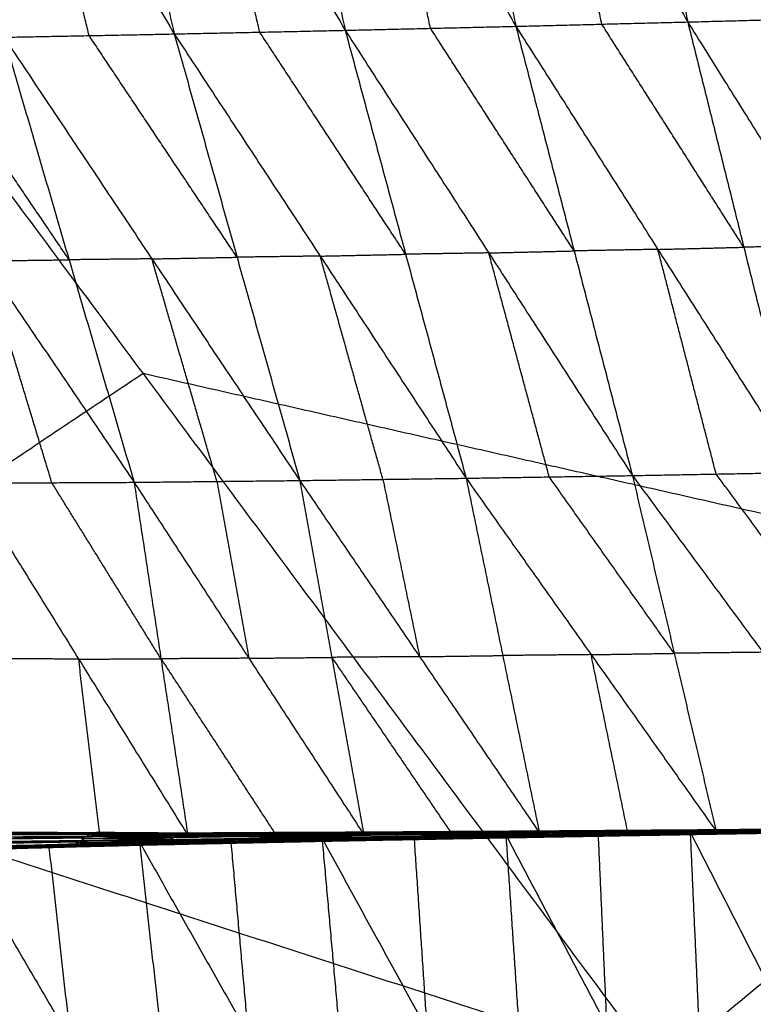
# Model space of a CAD drawing. Header units: millimetres. Extents: x -106 to 110, y -96 to 120.
# Tile 65 of 256: x -63.71 to -60.34, y -39.12 to -34.6. Entities that reach past the tile are written whole.
import ezdxf

# ---------------------------------------------------------------- set-up
doc = ezdxf.new("R2010")
doc.units = ezdxf.units.MM
doc.header["$MEASUREMENT"] = 0
doc.layers.add('Default', color=7, linetype='Continuous', true_color=0x000000)

msp = doc.modelspace()

# ---------------------------------------------------------------- linework, layer by layer
at = {"layer": 'Default'}
for points in [[(-61.0964, -32.2749, -1.4503), (-60.8665, -33.4406, -1.1251), (-60.6366, -34.6063, -0.7999)], [(-62.7227, -32.3226, -1.2347), (-62.4666, -33.4836, -0.9037), (-62.2105, -34.6446, -0.5727)], [(-62.7227, -32.3226, -1.2347), (-62.0746, -33.4744, -0.9621), (-61.4264, -34.6262, -0.6894)], [(-61.9125, -32.2992, -1.3458), (-61.6694, -33.4627, -1.0176), (-61.4264, -34.6262, -0.6894)], [(-61.9125, -32.2992, -1.3458), (-61.2746, -33.4527, -1.0728), (-60.6366, -34.6063, -0.7999)], [(-64.3448, -32.367, -0.9825), (-63.6704, -33.5141, -0.715), (-62.9959, -34.6613, -0.4474)], [(-63.535, -32.3451, -1.1141), (-63.2655, -33.5032, -0.7807), (-62.9959, -34.6613, -0.4474)], [(-63.535, -32.3451, -1.1141), (-62.8728, -33.4949, -0.8434), (-62.2105, -34.6446, -0.5727)], [(-65.5063, -33.0301, 5.5886), (-63.1396, -36.2213, 5.5886), (-60.7728, -39.4125, 5.5886)], [(-65.5063, -33.0301, 5.5886), (-60.6025, -34.1392, 5.1322), (-55.6987, -35.2484, 4.6759)], [(-61.0315, -34.6162, -0.7446), (-61.153, -34.0345, -0.9087), (-61.2746, -33.4527, -1.0728)], [(-62.6032, -34.653, -0.5101), (-62.738, -34.0739, -0.6767), (-62.8728, -33.4949, -0.8434)], [(-61.8185, -34.6354, -0.6311), (-61.9465, -34.0549, -0.7966), (-62.0746, -33.4744, -0.9621)], [(-63.3872, -34.6689, -0.3799), (-63.5288, -34.0915, -0.5474), (-63.6704, -33.5141, -0.715)], [(-60.6025, -34.1392, 5.1322), (-59.4191, -35.7348, 5.1322), (-58.2358, -37.3305, 5.1322)], [(-60.6366, -34.6063, -0.7999), (-60.2421, -34.5958, -0.8524), (-59.8475, -34.5854, -0.9048)], [(-62.2105, -34.6446, -0.5727), (-61.8185, -34.6354, -0.6311), (-61.4264, -34.6262, -0.6894)], [(-61.1586, -35.6579, -0.0808), (-61.4885, -35.1467, -0.3559), (-61.8185, -34.6354, -0.6311)], [(-61.4264, -34.6262, -0.6894), (-61.0315, -34.6162, -0.7446), (-60.6366, -34.6063, -0.7999)], [(-61.4264, -34.6262, -0.6894), (-61.1586, -35.6579, -0.0808), (-60.8907, -36.6897, 0.5277)], [(-61.4264, -34.6262, -0.6894), (-60.7738, -35.6509, -0.1397), (-60.1212, -36.6756, 0.41)], [(-60.3789, -35.6409, -0.1949), (-60.7052, -35.1286, -0.4698), (-61.0315, -34.6162, -0.7446)], [(-60.6366, -34.6063, -0.7999), (-60.3789, -35.6409, -0.1949), (-60.1212, -36.6756, 0.41)], [(-60.6366, -34.6063, -0.7999), (-59.9945, -35.6333, -0.2509), (-59.3524, -36.6603, 0.2981)], [(-64.5545, -34.6869, -0.1668), (-63.8675, -35.7038, 0.3766), (-63.1805, -36.7207, 0.9201)], [(-63.4795, -35.6986, 0.3039), (-63.823, -35.1901, 0.0321), (-64.1665, -34.6816, -0.2396)], [(-63.7786, -34.6764, -0.3123), (-63.3872, -34.6689, -0.3799), (-62.9959, -34.6613, -0.4474)], [(-63.7786, -34.6764, -0.3123), (-63.4795, -35.6986, 0.3039), (-63.1805, -36.7207, 0.9201)], [(-63.7786, -34.6764, -0.3123), (-63.0989, -35.6944, 0.2347), (-62.4192, -36.7124, 0.7817)], [(-62.7076, -35.6869, 0.1672), (-63.0474, -35.1779, -0.1063), (-63.3872, -34.6689, -0.3799)], [(-62.9959, -34.6613, -0.4474), (-62.6032, -34.653, -0.5101), (-62.2105, -34.6446, -0.5727)], [(-62.9959, -34.6613, -0.4474), (-62.7076, -35.6869, 0.1672), (-62.4192, -36.7124, 0.7817)], [(-62.9959, -34.6613, -0.4474), (-62.3254, -35.6817, 0.1018), (-61.6549, -36.702, 0.6511)], [(-61.9327, -35.6733, 0.0392), (-62.268, -35.1631, -0.2354), (-62.6032, -34.653, -0.5101)], [(-62.2105, -34.6446, -0.5727), (-61.9327, -35.6733, 0.0392), (-61.6549, -36.702, 0.6511)], [(-62.2105, -34.6446, -0.5727), (-61.5506, -35.6671, -0.0225), (-60.8907, -36.6897, 0.5277)], [(-60.7728, -39.4125, 5.5886), (-58.2358, -37.3305, 5.1322), (-55.6987, -35.2484, 4.6759)], [(-59.9945, -35.6333, -0.2509), (-60.1867, -35.6371, -0.2229), (-60.3789, -35.6409, -0.1949)], [(-62.3254, -35.6817, 0.1018), (-62.5165, -35.6843, 0.1345), (-62.7076, -35.6869, 0.1672)], [(-62.3254, -35.6817, 0.1018), (-62.1291, -35.6775, 0.0705), (-61.9327, -35.6733, 0.0392)], [(-62.0371, -36.7072, 0.7164), (-62.1813, -36.1945, 0.4091), (-62.3254, -35.6817, 0.1018)], [(-61.5506, -35.6671, -0.0225), (-61.7417, -35.6702, 0.0083), (-61.9327, -35.6733, 0.0392)], [(-61.5506, -35.6671, -0.0225), (-61.3546, -35.6625, -0.0517), (-61.1586, -35.6579, -0.0808)], [(-61.2728, -36.6959, 0.5894), (-61.4117, -36.1815, 0.2835), (-61.5506, -35.6671, -0.0225)], [(-60.7738, -35.6509, -0.1397), (-60.9662, -35.6544, -0.1103), (-61.1586, -35.6579, -0.0808)], [(-60.7738, -35.6509, -0.1397), (-60.5764, -35.6459, -0.1673), (-60.3789, -35.6409, -0.1949)], [(-60.506, -36.6827, 0.4689), (-60.6399, -36.1668, 0.1646), (-60.7738, -35.6509, -0.1397)], [(-63.8675, -35.7038, 0.3766), (-63.6735, -35.7012, 0.3402), (-63.4795, -35.6986, 0.3039)], [(-63.5586, -36.7225, 0.9932), (-63.7131, -36.2131, 0.6849), (-63.8675, -35.7038, 0.3766)], [(-63.0989, -35.6944, 0.2347), (-63.2892, -35.6965, 0.2693), (-63.4795, -35.6986, 0.3039)], [(-63.0989, -35.6944, 0.2347), (-62.9032, -35.6907, 0.2009), (-62.7076, -35.6869, 0.1672)], [(-62.7998, -36.7166, 0.8509), (-62.9494, -36.2055, 0.5428), (-63.0989, -35.6944, 0.2347)], [(-63.1396, -36.2213, 5.5886), (-64.3632, -37.0389, 5.9297), (-65.5868, -37.8565, 6.2709)], [(-58.2358, -37.3305, 5.1322), (-60.6877, -36.7759, 5.3604), (-63.1396, -36.2213, 5.5886)], [(-70.4009, -36.3005, 6.9532), (-65.5868, -37.8565, 6.2709), (-60.7728, -39.4125, 5.5886)], [(-60.8907, -36.6897, 0.5277), (-60.506, -36.6827, 0.4689), (-60.1212, -36.6756, 0.41)], [(-63.9368, -36.7242, 1.0664), (-63.5586, -36.7225, 0.9932), (-63.1805, -36.7207, 0.9201)], [(-63.0571, -37.5312, 1.8339), (-63.3078, -37.1268, 1.4136), (-63.5586, -36.7225, 0.9932)], [(-63.1805, -36.7207, 0.9201), (-62.7998, -36.7166, 0.8509), (-62.4192, -36.7124, 0.7817)], [(-63.1805, -36.7207, 0.9201), (-63.0571, -37.5312, 1.8339), (-62.9337, -38.3417, 2.7477)], [(-63.1805, -36.7207, 0.9201), (-62.653, -37.529, 1.7577), (-62.1256, -38.3373, 2.5953)], [(-62.7998, -36.7166, 0.8509), (-62.7264, -37.1228, 1.3043), (-62.653, -37.529, 1.7577)], [(-62.4192, -36.7124, 0.7817), (-62.0371, -36.7072, 0.7164), (-61.6549, -36.702, 0.6511)], [(-62.4192, -36.7124, 0.7817), (-62.2724, -37.5248, 1.6885), (-62.1256, -38.3373, 2.5953)], [(-62.4192, -36.7124, 0.7817), (-61.8687, -37.5216, 1.6155), (-61.3182, -38.3307, 2.4492)], [(-62.0371, -36.7072, 0.7164), (-61.9529, -37.1144, 1.1659), (-61.8687, -37.5216, 1.6155)], [(-61.6549, -36.702, 0.6511), (-61.2728, -36.6959, 0.5894), (-60.8907, -36.6897, 0.5277)], [(-61.6549, -36.702, 0.6511), (-61.4866, -37.5164, 1.5501), (-61.3182, -38.3307, 2.4492)], [(-61.6549, -36.702, 0.6511), (-61.0806, -37.5123, 1.4798), (-60.5063, -38.3226, 2.3085)], [(-60.6985, -37.5062, 1.4181), (-60.9857, -37.101, 1.0038), (-61.2728, -36.6959, 0.5894)], [(-60.8907, -36.6897, 0.5277), (-60.6985, -37.5062, 1.4181), (-60.5063, -38.3226, 2.3085)], [(-60.8907, -36.6897, 0.5277), (-60.2915, -37.5015, 1.3508), (-59.6924, -38.3134, 2.1738)], [(-59.9068, -37.4945, 1.2919), (-60.2064, -37.0886, 0.8804), (-60.506, -36.6827, 0.4689)], [(-63.9368, -36.7242, 1.0664), (-63.4352, -37.5329, 1.9071), (-62.9337, -38.3417, 2.7477)], [(-63.4352, -37.5329, 1.9071), (-63.6374, -37.5318, 1.9465), (-63.8395, -37.5307, 1.9859)], [(-63.4352, -37.5329, 1.9071), (-63.2461, -37.5321, 1.8705), (-63.0571, -37.5312, 1.8339)], [(-63.3379, -38.3394, 2.8266), (-63.3866, -37.9362, 2.3668), (-63.4352, -37.5329, 1.9071)], [(-62.653, -37.529, 1.7577), (-62.855, -37.5301, 1.7958), (-63.0571, -37.5312, 1.8339)], [(-63.0571, -37.5312, 1.8339), (-62.7933, -37.9353, 2.2527), (-62.5296, -38.3395, 2.6715)], [(-62.653, -37.529, 1.7577), (-62.4627, -37.5269, 1.7231), (-62.2724, -37.5248, 1.6885)], [(-61.8687, -37.5216, 1.6155), (-62.0706, -37.5232, 1.652), (-62.2724, -37.5248, 1.6885)], [(-62.2724, -37.5248, 1.6885), (-61.9971, -37.9294, 2.1054), (-61.7219, -38.334, 2.5222)], [(-61.8687, -37.5216, 1.6155), (-61.6777, -37.519, 1.5828), (-61.4866, -37.5164, 1.5501)], [(-61.0806, -37.5123, 1.4798), (-61.2836, -37.5144, 1.515), (-61.4866, -37.5164, 1.5501)], [(-61.0806, -37.5123, 1.4798), (-60.8895, -37.5092, 1.449), (-60.6985, -37.5062, 1.4181)], [(-60.9122, -38.3267, 2.3788), (-60.9964, -37.9195, 1.9293), (-61.0806, -37.5123, 1.4798)], [(-60.2915, -37.5015, 1.3508), (-60.495, -37.5038, 1.3844), (-60.6985, -37.5062, 1.4181)], [(-65.5868, -37.8565, 6.2709), (-64.3174, -39.5681, 6.2709), (-63.048, -41.2798, 6.2709)], [(-63.8068, -38.3488, 2.8816), (-63.3977, -38.347, 2.8073), (-62.9885, -38.3451, 2.733)], [(-63.8068, -38.3488, 2.8816), (-63.4091, -38.3548, 2.8116), (-63.0113, -38.3609, 2.7417)], [(-63.386, -38.3387, 2.8079), (-63.5905, -38.3396, 2.8451), (-63.7951, -38.3405, 2.8822)], [(-63.7834, -38.3322, 2.8829), (-63.386, -38.3387, 2.8079), (-62.9885, -38.3451, 2.733)], [(-63.7834, -38.3322, 2.8829), (-63.3757, -38.3328, 2.8081), (-62.968, -38.3334, 2.7334)], [(-63.3646, -38.3303, 2.8138), (-63.5685, -38.33, 2.8511), (-63.7723, -38.3297, 2.8885)], [(-63.7613, -38.3272, 2.8941), (-63.3646, -38.3303, 2.8138), (-62.968, -38.3334, 2.7334)], [(-63.7613, -38.3272, 2.8941), (-63.3552, -38.3293, 2.8177), (-62.9492, -38.3313, 2.7412)], [(-63.7517, -38.3322, 2.8997), (-63.5535, -38.3307, 2.8587), (-63.3552, -38.3293, 2.8177)], [(-63.3457, -38.3342, 2.8233), (-63.5487, -38.3332, 2.8615), (-63.7517, -38.3322, 2.8997)], [(-63.7422, -38.3371, 2.9054), (-63.3457, -38.3342, 2.8233), (-62.9492, -38.3313, 2.7412)], [(-63.7422, -38.3371, 2.9054), (-63.3379, -38.3394, 2.8266), (-62.9337, -38.3417, 2.7477)], [(-63.3977, -38.347, 2.8073), (-63.3918, -38.3428, 2.8076), (-63.386, -38.3387, 2.8079)], [(-62.9999, -38.353, 2.7374), (-63.1988, -38.35, 2.7723), (-63.3977, -38.347, 2.8073)], [(-63.386, -38.3387, 2.8079), (-63.1821, -38.339, 2.7706), (-62.9782, -38.3392, 2.7332)], [(-63.3757, -38.3328, 2.8081), (-63.3702, -38.3315, 2.8109), (-63.3646, -38.3303, 2.8138)], [(-62.9782, -38.3392, 2.7332), (-63.177, -38.336, 2.7707), (-63.3757, -38.3328, 2.8081)], [(-63.3646, -38.3303, 2.8138), (-63.1616, -38.3313, 2.7755), (-62.9586, -38.3323, 2.7373)], [(-62.9586, -38.3323, 2.7373), (-63.1569, -38.3308, 2.7775), (-63.3552, -38.3293, 2.8177)], [(-63.3457, -38.3342, 2.8233), (-63.1435, -38.3354, 2.7839), (-62.9414, -38.3365, 2.7445)], [(-63.3379, -38.3394, 2.8266), (-63.3418, -38.3368, 2.8249), (-63.3457, -38.3342, 2.8233)], [(-63.0113, -38.3609, 2.7417), (-62.9999, -38.353, 2.7374), (-62.9885, -38.3451, 2.733)], [(-63.0113, -38.3609, 2.7417), (-62.6025, -38.3552, 2.6659), (-62.1936, -38.3495, 2.59)], [(-62.5911, -38.3473, 2.6615), (-62.7955, -38.3502, 2.6994), (-62.9999, -38.353, 2.7374)], [(-62.9885, -38.3451, 2.733), (-62.9782, -38.3392, 2.7332), (-62.968, -38.3334, 2.7334)], [(-62.9885, -38.3451, 2.733), (-62.5811, -38.3412, 2.658), (-62.1737, -38.3373, 2.5831)], [(-62.9885, -38.3451, 2.733), (-62.5911, -38.3473, 2.6615), (-62.1936, -38.3495, 2.59)], [(-62.5708, -38.3354, 2.6582), (-62.7745, -38.3373, 2.6957), (-62.9782, -38.3392, 2.7332)], [(-62.968, -38.3334, 2.7334), (-62.5618, -38.331, 2.6586), (-62.1557, -38.3286, 2.5838)], [(-62.968, -38.3334, 2.7334), (-62.9586, -38.3323, 2.7373), (-62.9492, -38.3313, 2.7412)], [(-62.968, -38.3334, 2.7334), (-62.5708, -38.3354, 2.6582), (-62.1737, -38.3373, 2.5831)], [(-62.5524, -38.3299, 2.6625), (-62.7555, -38.3311, 2.6999), (-62.9586, -38.3323, 2.7373)], [(-62.9492, -38.3313, 2.7412), (-62.5442, -38.3296, 2.6658), (-62.1392, -38.3279, 2.5903)], [(-62.9492, -38.3313, 2.7412), (-62.5524, -38.3299, 2.6625), (-62.1557, -38.3286, 2.5838)], [(-62.9492, -38.3313, 2.7412), (-62.9414, -38.3365, 2.7445), (-62.9337, -38.3417, 2.7477)], [(-62.9492, -38.3313, 2.7412), (-62.5374, -38.3343, 2.6683), (-62.1256, -38.3373, 2.5953)], [(-62.5296, -38.3395, 2.6715), (-62.7355, -38.338, 2.708), (-62.9414, -38.3365, 2.7445)], [(-62.9337, -38.3417, 2.7477), (-62.5296, -38.3395, 2.6715), (-62.1256, -38.3373, 2.5953)], [(-62.6025, -38.3552, 2.6659), (-62.5968, -38.3513, 2.6637), (-62.5911, -38.3473, 2.6615)], [(-62.5911, -38.3473, 2.6615), (-62.3873, -38.3454, 2.624), (-62.1836, -38.3434, 2.5865)], [(-62.5811, -38.3412, 2.658), (-62.576, -38.3383, 2.6581), (-62.5708, -38.3354, 2.6582)], [(-62.1836, -38.3434, 2.5865), (-62.3824, -38.3423, 2.6223), (-62.5811, -38.3412, 2.658)], [(-62.5708, -38.3354, 2.6582), (-62.3677, -38.3342, 2.6208), (-62.1647, -38.333, 2.5834)], [(-62.5618, -38.331, 2.6586), (-62.5571, -38.3305, 2.6605), (-62.5524, -38.3299, 2.6625)], [(-62.1647, -38.333, 2.5834), (-62.3632, -38.332, 2.621), (-62.5618, -38.331, 2.6586)], [(-62.5524, -38.3299, 2.6625), (-62.3499, -38.3291, 2.6248), (-62.1474, -38.3282, 2.587)], [(-62.1474, -38.3282, 2.587), (-62.3458, -38.3289, 2.6264), (-62.5442, -38.3296, 2.6658)], [(-62.5374, -38.3343, 2.6683), (-62.5408, -38.3319, 2.667), (-62.5442, -38.3296, 2.6658)], [(-62.1324, -38.3326, 2.5928), (-62.3349, -38.3334, 2.6305), (-62.5374, -38.3343, 2.6683)], [(-62.5374, -38.3343, 2.6683), (-62.5335, -38.3369, 2.6699), (-62.5296, -38.3395, 2.6715)], [(-62.317, -38.3556, 2.6333), (-61.8946, -38.3482, 2.5555), (-61.4722, -38.3408, 2.4778)], [(-62.2981, -38.3611, 2.6284), (-62.0964, -38.3546, 2.592), (-61.8946, -38.3482, 2.5555)], [(-62.2792, -38.3667, 2.6235), (-61.8757, -38.3537, 2.5506), (-61.4722, -38.3408, 2.4778)], [(-62.2792, -38.3667, 2.6235), (-61.8607, -38.3585, 2.546), (-61.4422, -38.3504, 2.4686)], [(-62.2462, -38.3678, 2.6094), (-61.8442, -38.3591, 2.539), (-61.4422, -38.3504, 2.4686)], [(-62.2178, -38.3608, 2.598), (-61.8055, -38.354, 2.5222), (-61.3933, -38.3473, 2.4464)], [(-62.2178, -38.3608, 2.598), (-62.2057, -38.3552, 2.594), (-62.1936, -38.3495, 2.59)], [(-61.7934, -38.3484, 2.5182), (-61.9996, -38.3518, 2.5561), (-62.2057, -38.3552, 2.594)], [(-62.1936, -38.3495, 2.59), (-62.1836, -38.3434, 2.5865), (-62.1737, -38.3373, 2.5831)], [(-62.1936, -38.3495, 2.59), (-61.7837, -38.3442, 2.515), (-61.3738, -38.3389, 2.44)], [(-62.1936, -38.3495, 2.59), (-61.7934, -38.3484, 2.5182), (-61.3933, -38.3473, 2.4464)], [(-61.7737, -38.3381, 2.5115), (-61.9787, -38.3408, 2.549), (-62.1836, -38.3434, 2.5865)], [(-62.1737, -38.3373, 2.5831), (-62.1647, -38.333, 2.5834), (-62.1557, -38.3286, 2.5838)], [(-62.1737, -38.3373, 2.5831), (-61.7657, -38.3335, 2.5091), (-61.3576, -38.3297, 2.4351)], [(-62.1737, -38.3373, 2.5831), (-61.7737, -38.3381, 2.5115), (-61.3738, -38.3389, 2.44)], [(-61.7566, -38.3291, 2.5094), (-61.9607, -38.331, 2.5464), (-62.1647, -38.333, 2.5834)], [(-62.1557, -38.3286, 2.5838), (-61.7493, -38.3259, 2.5103), (-61.3429, -38.3232, 2.4368)], [(-62.1557, -38.3286, 2.5838), (-62.1474, -38.3282, 2.587), (-62.1392, -38.3279, 2.5903)], [(-62.1557, -38.3286, 2.5838), (-61.7566, -38.3291, 2.5094), (-61.3576, -38.3297, 2.4351)], [(-61.741, -38.3255, 2.5136), (-61.9442, -38.3269, 2.5503), (-62.1474, -38.3282, 2.587)], [(-62.1392, -38.3279, 2.5903), (-61.7343, -38.3254, 2.5169), (-61.3294, -38.323, 2.4436)], [(-62.1392, -38.3279, 2.5903), (-61.741, -38.3255, 2.5136), (-61.3429, -38.3232, 2.4368)], [(-62.1392, -38.3279, 2.5903), (-62.1324, -38.3326, 2.5928), (-62.1256, -38.3373, 2.5953)], [(-62.1392, -38.3279, 2.5903), (-61.7287, -38.3293, 2.5198), (-61.3182, -38.3307, 2.4492)], [(-61.7219, -38.334, 2.5222), (-61.9271, -38.3333, 2.5575), (-62.1324, -38.3326, 2.5928)], [(-62.1256, -38.3373, 2.5953), (-61.7219, -38.334, 2.5222), (-61.3182, -38.3307, 2.4492)], [(-61.8946, -38.3482, 2.5555), (-61.8647, -38.7918, 2.2462), (-61.8349, -39.2354, 1.9369)], [(-61.8757, -38.3537, 2.5506), (-61.6664, -38.3497, 2.5119), (-61.4572, -38.3456, 2.4732)], [(-61.8169, -38.3564, 2.5271), (-61.6108, -38.353, 2.4892), (-61.4046, -38.3497, 2.4513)], [(-61.8055, -38.354, 2.5222), (-61.7995, -38.3512, 2.5202), (-61.7934, -38.3484, 2.5182)], [(-61.4046, -38.3497, 2.4513), (-61.6051, -38.3518, 2.4868), (-61.8055, -38.354, 2.5222)], [(-61.7934, -38.3484, 2.5182), (-61.5885, -38.3457, 2.4807), (-61.3835, -38.3431, 2.4432)], [(-61.7837, -38.3442, 2.515), (-61.7787, -38.3412, 2.5133), (-61.7737, -38.3381, 2.5115)], [(-61.3835, -38.3431, 2.4432), (-61.5836, -38.3436, 2.4791), (-61.7837, -38.3442, 2.515)], [(-61.7737, -38.3381, 2.5115), (-61.5697, -38.3362, 2.4746), (-61.3657, -38.3343, 2.4376)], [(-61.7657, -38.3335, 2.5091), (-61.7611, -38.3313, 2.5093), (-61.7566, -38.3291, 2.5094)], [(-61.3657, -38.3343, 2.4376), (-61.5657, -38.3339, 2.4733), (-61.7657, -38.3335, 2.5091)], [(-61.7566, -38.3291, 2.5094), (-61.5534, -38.3278, 2.4727), (-61.3503, -38.3264, 2.436)], [(-61.7493, -38.3259, 2.5103), (-61.7452, -38.3257, 2.5119), (-61.741, -38.3255, 2.5136)], [(-61.3503, -38.3264, 2.436), (-61.5498, -38.3261, 2.4731), (-61.7493, -38.3259, 2.5103)], [(-61.741, -38.3255, 2.5136), (-61.5386, -38.3243, 2.4769), (-61.3362, -38.3231, 2.4402)], [(-61.3362, -38.3231, 2.4402), (-61.5352, -38.3243, 2.4786), (-61.7343, -38.3254, 2.5169)], [(-61.7287, -38.3293, 2.5198), (-61.7315, -38.3274, 2.5184), (-61.7343, -38.3254, 2.5169)], [(-61.3238, -38.3269, 2.4464), (-61.5263, -38.3281, 2.4831), (-61.7287, -38.3293, 2.5198)], [(-61.7287, -38.3293, 2.5198), (-61.7253, -38.3316, 2.521), (-61.7219, -38.334, 2.5222)], [(-61.4722, -38.3408, 2.4778), (-61.0488, -38.3341, 2.4035), (-60.6254, -38.3275, 2.3292)], [(-61.4722, -38.3408, 2.4778), (-61.4572, -38.3456, 2.4732), (-61.4422, -38.3504, 2.4686)], [(-61.4722, -38.3408, 2.4778), (-61.4124, -39.228, 1.8591), (-61.3527, -40.1152, 1.2405)], [(-61.4722, -38.3408, 2.4778), (-61.0093, -39.2167, 1.786), (-60.5465, -40.0926, 1.0942)], [(-61.4572, -38.3456, 2.4732), (-61.253, -38.3399, 2.4383), (-61.0488, -38.3341, 2.4035)], [(-61.0338, -38.339, 2.3989), (-61.2455, -38.3423, 2.436), (-61.4572, -38.3456, 2.4732)], [(-61.4422, -38.3504, 2.4686), (-61.0338, -38.339, 2.3989), (-60.6254, -38.3275, 2.3292)], [(-61.4422, -38.3504, 2.4686), (-61.0225, -38.343, 2.3941), (-60.6029, -38.3356, 2.3196)], [(-61.4422, -38.3504, 2.4686), (-61.4291, -38.3512, 2.4624), (-61.416, -38.3521, 2.4562)], [(-61.0094, -38.3438, 2.3879), (-61.2192, -38.3475, 2.4251), (-61.4291, -38.3512, 2.4624)], [(-61.416, -38.3521, 2.4562), (-61.0094, -38.3438, 2.3879), (-60.6029, -38.3356, 2.3196)], [(-61.416, -38.3521, 2.4562), (-60.9995, -38.3448, 2.3822), (-60.5831, -38.3376, 2.3082)], [(-61.416, -38.3521, 2.4562), (-61.4046, -38.3497, 2.4513), (-61.3933, -38.3473, 2.4464)], [(-60.9882, -38.3424, 2.3773), (-61.1964, -38.346, 2.4143), (-61.4046, -38.3497, 2.4513)], [(-61.3933, -38.3473, 2.4464), (-60.9795, -38.3409, 2.3731), (-60.5657, -38.3345, 2.2997)], [(-61.3933, -38.3473, 2.4464), (-60.9882, -38.3424, 2.3773), (-60.5831, -38.3376, 2.3082)], [(-61.3933, -38.3473, 2.4464), (-61.3835, -38.3431, 2.4432), (-61.3738, -38.3389, 2.44)], [(-60.9698, -38.3367, 2.3699), (-61.1766, -38.3399, 2.4065), (-61.3835, -38.3431, 2.4432)], [(-61.3738, -38.3389, 2.44), (-60.9622, -38.3338, 2.3673), (-60.5507, -38.3287, 2.2946)], [(-61.3738, -38.3389, 2.44), (-61.3657, -38.3343, 2.4376), (-61.3576, -38.3297, 2.4351)], [(-61.3738, -38.3389, 2.44), (-60.9698, -38.3367, 2.3699), (-60.5657, -38.3345, 2.2997)], [(-60.9541, -38.3292, 2.3649), (-61.1599, -38.3317, 2.4012), (-61.3657, -38.3343, 2.4376)], [(-61.3576, -38.3297, 2.4351), (-60.9478, -38.3258, 2.3634), (-60.5379, -38.322, 2.2916)], [(-61.3576, -38.3297, 2.4351), (-61.3503, -38.3264, 2.436), (-61.3429, -38.3232, 2.4368)], [(-61.3576, -38.3297, 2.4351), (-60.9541, -38.3292, 2.3649), (-60.5507, -38.3287, 2.2946)], [(-60.9404, -38.3226, 2.3642), (-61.1453, -38.3245, 2.4001), (-61.3503, -38.3264, 2.436)], [(-61.3429, -38.3232, 2.4368), (-60.9346, -38.3202, 2.3656), (-60.5262, -38.3172, 2.2944)], [(-61.3429, -38.3232, 2.4368), (-60.9404, -38.3226, 2.3642), (-60.5379, -38.322, 2.2916)], [(-61.3429, -38.3232, 2.4368), (-61.3362, -38.3231, 2.4402), (-61.3294, -38.323, 2.4436)], [(-60.9278, -38.3201, 2.369), (-61.132, -38.3216, 2.4046), (-61.3362, -38.3231, 2.4402)], [(-61.3294, -38.323, 2.4436), (-60.9224, -38.3201, 2.3726), (-60.5154, -38.3171, 2.3016)], [(-61.3294, -38.323, 2.4436), (-60.9278, -38.3201, 2.369), (-60.5262, -38.3172, 2.2944)], [(-61.3294, -38.323, 2.4436), (-60.9178, -38.3228, 2.376), (-60.5063, -38.3226, 2.3085)], [(-61.3294, -38.323, 2.4436), (-61.3238, -38.3269, 2.4464), (-61.3182, -38.3307, 2.4492)], [(-60.9122, -38.3267, 2.3788), (-61.118, -38.3268, 2.4126), (-61.3238, -38.3269, 2.4464)], [(-61.3182, -38.3307, 2.4492), (-60.9122, -38.3267, 2.3788), (-60.5063, -38.3226, 2.3085)], [(-61.0488, -38.3341, 2.4035), (-61.0291, -38.7754, 2.0947), (-61.0093, -39.2167, 1.786)], [(-61.0338, -38.339, 2.3989), (-60.8239, -38.3353, 2.3616), (-60.6141, -38.3316, 2.3244)], [(-61.0225, -38.343, 2.3941), (-61.0281, -38.341, 2.3965), (-61.0338, -38.339, 2.3989)], [(-61.0225, -38.343, 2.3941), (-61.016, -38.3434, 2.391), (-61.0094, -38.3438, 2.3879)], [(-61.0094, -38.3438, 2.3879), (-60.8012, -38.3402, 2.3509), (-60.593, -38.3366, 2.3139)], [(-60.593, -38.3366, 2.3139), (-60.7962, -38.3407, 2.3481), (-60.9995, -38.3448, 2.3822)], [(-60.9995, -38.3448, 2.3822), (-60.9938, -38.3436, 2.3798), (-60.9882, -38.3424, 2.3773)], [(-60.9882, -38.3424, 2.3773), (-60.7813, -38.3392, 2.3407), (-60.5744, -38.336, 2.304)], [(-60.5744, -38.336, 2.304), (-60.7769, -38.3385, 2.3385), (-60.9795, -38.3409, 2.3731)], [(-60.9795, -38.3409, 2.3731), (-60.9746, -38.3388, 2.3715), (-60.9698, -38.3367, 2.3699)], [(-60.9698, -38.3367, 2.3699), (-60.764, -38.3342, 2.3335), (-60.5582, -38.3316, 2.2972)], [(-60.9622, -38.3338, 2.3673), (-60.9582, -38.3315, 2.3661), (-60.9541, -38.3292, 2.3649)], [(-60.5582, -38.3316, 2.2972), (-60.7602, -38.3327, 2.3322), (-60.9622, -38.3338, 2.3673)], [(-60.9541, -38.3292, 2.3649), (-60.7492, -38.3273, 2.329), (-60.5443, -38.3253, 2.2931)], [(-60.9478, -38.3258, 2.3634), (-60.9441, -38.3242, 2.3638), (-60.9404, -38.3226, 2.3642)], [(-60.5443, -38.3253, 2.2931), (-60.746, -38.3256, 2.3282), (-60.9478, -38.3258, 2.3634)], [(-60.9404, -38.3226, 2.3642), (-60.7363, -38.3211, 2.3286), (-60.5321, -38.3196, 2.293)], [(-60.5321, -38.3196, 2.293), (-60.7333, -38.3199, 2.3293), (-60.9346, -38.3202, 2.3656)], [(-60.9346, -38.3202, 2.3656), (-60.9312, -38.3201, 2.3673), (-60.9278, -38.3201, 2.369)], [(-60.9278, -38.3201, 2.369), (-60.7243, -38.3186, 2.3335), (-60.5208, -38.3172, 2.298)], [(-60.5208, -38.3172, 2.298), (-60.7216, -38.3186, 2.3353), (-60.9224, -38.3201, 2.3726)], [(-60.9178, -38.3228, 2.376), (-60.9201, -38.3214, 2.3743), (-60.9224, -38.3201, 2.3726)], [(-60.5108, -38.3199, 2.305), (-60.7143, -38.3213, 2.3405), (-60.9178, -38.3228, 2.376)], [(-60.9178, -38.3228, 2.376), (-60.915, -38.3247, 2.3774), (-60.9122, -38.3267, 2.3788)], [(-60.6254, -38.3275, 2.3292), (-60.199, -38.3214, 2.2581), (-59.7726, -38.3154, 2.1869)], [(-60.6254, -38.3275, 2.3292), (-60.6141, -38.3316, 2.3244), (-60.6029, -38.3356, 2.3196)], [(-60.6254, -38.3275, 2.3292), (-60.5859, -39.2101, 1.7117), (-60.5465, -40.0926, 1.0942)], [(-60.6254, -38.3275, 2.3292), (-60.1793, -39.1993, 1.6417), (-59.7332, -40.0711, 0.9542)], [(-60.6141, -38.3316, 2.3244), (-60.4066, -38.3265, 2.2912), (-60.199, -38.3214, 2.2581)], [(-60.1877, -38.3255, 2.2533), (-60.4009, -38.3285, 2.2888), (-60.6141, -38.3316, 2.3244)], [(-60.6029, -38.3356, 2.3196), (-60.1877, -38.3255, 2.2533), (-59.7726, -38.3154, 2.1869)], [(-60.6029, -38.3356, 2.3196), (-60.1803, -38.3285, 2.2486), (-59.7578, -38.3215, 2.1776)], [(-60.6029, -38.3356, 2.3196), (-60.593, -38.3366, 2.3139), (-60.5831, -38.3376, 2.3082)], [(-60.1705, -38.3295, 2.2429), (-60.3817, -38.333, 2.2784), (-60.593, -38.3366, 2.3139)], [(-60.5831, -38.3376, 2.3082), (-60.1705, -38.3295, 2.2429), (-59.7578, -38.3215, 2.1776)], [(-60.5831, -38.3376, 2.3082), (-60.1639, -38.3304, 2.238), (-59.7448, -38.3233, 2.1678)], [(-60.5831, -38.3376, 2.3082), (-60.5744, -38.336, 2.304), (-60.5657, -38.3345, 2.2997)], [(-60.1552, -38.3289, 2.2338), (-60.3648, -38.3325, 2.2689), (-60.5744, -38.336, 2.304)], [(-60.5657, -38.3345, 2.2997), (-60.1495, -38.3281, 2.2303), (-59.7332, -38.3217, 2.1609)], [(-60.5657, -38.3345, 2.2997), (-60.1552, -38.3289, 2.2338), (-59.7448, -38.3233, 2.1678)], [(-60.5657, -38.3345, 2.2997), (-60.5582, -38.3316, 2.2972), (-60.5507, -38.3287, 2.2946)], [(-60.1419, -38.3252, 2.2277), (-60.3501, -38.3284, 2.2624), (-60.5582, -38.3316, 2.2972)], [(-60.5507, -38.3287, 2.2946), (-60.1369, -38.3233, 2.2259), (-59.7231, -38.318, 2.1572)], [(-60.5507, -38.3287, 2.2946), (-60.1419, -38.3252, 2.2277), (-59.7332, -38.3217, 2.1609)], [(-60.5507, -38.3287, 2.2946), (-60.5443, -38.3253, 2.2931), (-60.5379, -38.322, 2.2916)], [(-60.1305, -38.32, 2.2244), (-60.3374, -38.3227, 2.2587), (-60.5443, -38.3253, 2.2931)], [(-60.5379, -38.322, 2.2916), (-60.1262, -38.3178, 2.2237), (-59.7144, -38.3136, 2.1558)], [(-60.5379, -38.322, 2.2916), (-60.5321, -38.3196, 2.293), (-60.5262, -38.3172, 2.2944)], [(-60.5379, -38.322, 2.2916), (-60.1305, -38.32, 2.2244), (-59.7231, -38.318, 2.1572)], [(-60.1203, -38.3154, 2.2251), (-60.3262, -38.3175, 2.259), (-60.5321, -38.3196, 2.293)], [(-60.5262, -38.3172, 2.2944), (-60.1163, -38.3138, 2.2268), (-59.7064, -38.3103, 2.1592)], [(-60.5262, -38.3172, 2.2944), (-60.1203, -38.3154, 2.2251), (-59.7144, -38.3136, 2.1558)], [(-60.5262, -38.3172, 2.2944), (-60.5208, -38.3172, 2.298), (-60.5154, -38.3171, 2.3016)], [(-60.1109, -38.3137, 2.2304), (-60.3158, -38.3154, 2.2642), (-60.5208, -38.3172, 2.298)], [(-60.5154, -38.3171, 2.3016), (-60.1071, -38.3136, 2.2339), (-59.6988, -38.3101, 2.1662)], [(-60.5154, -38.3171, 2.3016), (-60.1109, -38.3137, 2.2304), (-59.7064, -38.3103, 2.1592)], [(-60.5154, -38.3171, 2.3016), (-60.5108, -38.3199, 2.305), (-60.5063, -38.3226, 2.3085)], [(-60.5108, -38.3199, 2.305), (-60.309, -38.3167, 2.2695), (-60.1071, -38.3136, 2.2339)], [(-60.1025, -38.3164, 2.2374), (-60.3067, -38.3181, 2.2712), (-60.5108, -38.3199, 2.305)], [(-60.5063, -38.3226, 2.3085), (-60.1025, -38.3164, 2.2374), (-59.6988, -38.3101, 2.1662)], [(-60.5063, -38.3226, 2.3085), (-60.0993, -38.318, 2.2412), (-59.6924, -38.3134, 2.1738)], [(-63.9902, -38.3965, 2.9644), (-63.5733, -38.3845, 2.8799), (-63.1563, -38.3725, 2.7953)], [(-63.9658, -38.4024, 2.9548), (-63.7696, -38.3935, 2.9174), (-63.5733, -38.3845, 2.8799)], [(-63.5489, -38.3904, 2.8703), (-63.7574, -38.3964, 2.9126), (-63.9658, -38.4024, 2.9548)], [(-63.9414, -38.4083, 2.9452), (-63.5489, -38.3904, 2.8703), (-63.1563, -38.3725, 2.7953)], [(-63.9414, -38.4083, 2.9452), (-63.5265, -38.3967, 2.864), (-63.1115, -38.3851, 2.7827)], [(-63.5054, -38.3952, 2.8524), (-63.7129, -38.401, 2.893), (-63.9204, -38.4068, 2.9337)], [(-63.8993, -38.4053, 2.9221), (-63.5054, -38.3952, 2.8524), (-63.1115, -38.3851, 2.7827)], [(-63.8993, -38.4053, 2.9221), (-63.486, -38.3953, 2.8438), (-63.0727, -38.3853, 2.7654)], [(-63.4679, -38.388, 2.8348), (-63.6745, -38.393, 2.874), (-63.8812, -38.398, 2.9132)], [(-63.863, -38.3907, 2.9042), (-63.4512, -38.3832, 2.8279), (-63.0394, -38.3757, 2.7516)], [(-63.863, -38.3907, 2.9042), (-63.4679, -38.388, 2.8348), (-63.0727, -38.3853, 2.7654)], [(-63.4358, -38.3729, 2.8217), (-63.6416, -38.3767, 2.8599), (-63.8475, -38.3805, 2.8981)], [(-63.8321, -38.3702, 2.8919), (-63.4217, -38.3655, 2.8168), (-63.0113, -38.3609, 2.7417)], [(-63.8321, -38.3702, 2.8919), (-63.4358, -38.3729, 2.8217), (-63.0394, -38.3757, 2.7516)], [(-63.4091, -38.3548, 2.8116), (-63.6142, -38.3572, 2.8492), (-63.8194, -38.3595, 2.8867)], [(-63.5733, -38.3845, 2.8799), (-63.5232, -38.8325, 2.5703), (-63.4731, -39.2805, 2.2606)], [(-63.5489, -38.3904, 2.8703), (-63.3414, -38.3846, 2.8296), (-63.1339, -38.3788, 2.789)], [(-63.5265, -38.3967, 2.864), (-63.5377, -38.3936, 2.8671), (-63.5489, -38.3904, 2.8703)], [(-63.5265, -38.3967, 2.864), (-63.5159, -38.396, 2.8582), (-63.5054, -38.3952, 2.8524)], [(-63.5054, -38.3952, 2.8524), (-63.2987, -38.3902, 2.8132), (-63.0921, -38.3852, 2.774)], [(-63.0921, -38.3852, 2.774), (-63.2891, -38.3902, 2.8089), (-63.486, -38.3953, 2.8438)], [(-63.486, -38.3953, 2.8438), (-63.4769, -38.3916, 2.8393), (-63.4679, -38.388, 2.8348)], [(-63.4679, -38.388, 2.8348), (-63.262, -38.3842, 2.7967), (-63.0561, -38.3805, 2.7585)], [(-63.4512, -38.3832, 2.8279), (-63.4435, -38.3781, 2.8248), (-63.4358, -38.3729, 2.8217)], [(-63.0561, -38.3805, 2.7585), (-63.2536, -38.3818, 2.7932), (-63.4512, -38.3832, 2.8279)], [(-63.4358, -38.3729, 2.8217), (-63.2306, -38.3706, 2.7842), (-63.0254, -38.3683, 2.7466)], [(-63.4217, -38.3655, 2.8168), (-63.4154, -38.3602, 2.8142), (-63.4091, -38.3548, 2.8116)], [(-63.0254, -38.3683, 2.7466), (-63.2235, -38.3669, 2.7817), (-63.4217, -38.3655, 2.8168)], [(-63.4091, -38.3548, 2.8116), (-63.2045, -38.3539, 2.7745), (-62.9999, -38.353, 2.7374)], [(-63.1563, -38.3725, 2.7953), (-62.7367, -38.364, 2.7143), (-62.317, -38.3556, 2.6333)], [(-63.1563, -38.3725, 2.7953), (-63.1339, -38.3788, 2.789), (-63.1115, -38.3851, 2.7827)], [(-63.1563, -38.3725, 2.7953), (-63.0561, -39.2685, 2.1761), (-62.9559, -40.1645, 1.5568)], [(-63.1563, -38.3725, 2.7953), (-62.6567, -39.2558, 2.095), (-62.1571, -40.139, 1.3947)], [(-63.1339, -38.3788, 2.789), (-62.9353, -38.3714, 2.7516), (-62.7367, -38.364, 2.7143)], [(-62.7143, -38.3703, 2.708), (-62.9241, -38.3746, 2.7485), (-63.1339, -38.3788, 2.789)], [(-63.1115, -38.3851, 2.7827), (-62.7143, -38.3703, 2.708), (-62.317, -38.3556, 2.6333)], [(-63.1115, -38.3851, 2.7827), (-62.6953, -38.3759, 2.7031), (-62.2792, -38.3667, 2.6235)], [(-63.1115, -38.3851, 2.7827), (-63.0921, -38.3852, 2.774), (-63.0727, -38.3853, 2.7654)], [(-62.6759, -38.376, 2.6944), (-62.884, -38.3806, 2.7342), (-63.0921, -38.3852, 2.774)], [(-63.0727, -38.3853, 2.7654), (-62.6759, -38.376, 2.6944), (-62.2792, -38.3667, 2.6235)], [(-63.0727, -38.3853, 2.7654), (-62.6595, -38.3765, 2.6874), (-62.2462, -38.3678, 2.6094)], [(-63.0727, -38.3853, 2.7654), (-63.0561, -38.3805, 2.7585), (-63.0394, -38.3757, 2.7516)], [(-62.6428, -38.3717, 2.6805), (-62.8495, -38.3761, 2.7195), (-63.0561, -38.3805, 2.7585)], [(-63.0394, -38.3757, 2.7516), (-62.6286, -38.3682, 2.6748), (-62.2178, -38.3608, 2.598)], [(-63.0394, -38.3757, 2.7516), (-63.0254, -38.3683, 2.7466), (-63.0113, -38.3609, 2.7417)], [(-63.0394, -38.3757, 2.7516), (-62.6428, -38.3717, 2.6805), (-62.2462, -38.3678, 2.6094)], [(-62.6146, -38.3608, 2.6699), (-62.82, -38.3646, 2.7083), (-63.0254, -38.3683, 2.7466)], [(-63.0113, -38.3609, 2.7417), (-62.6146, -38.3608, 2.6699), (-62.2178, -38.3608, 2.598)], [(-62.7367, -38.364, 2.7143), (-62.6967, -38.8099, 2.4047), (-62.6567, -39.2558, 2.095)], [(-62.7143, -38.3703, 2.708), (-62.5062, -38.3657, 2.6682), (-62.2981, -38.3611, 2.6284)], [(-62.6953, -38.3759, 2.7031), (-62.7048, -38.3731, 2.7055), (-62.7143, -38.3703, 2.708)], [(-62.6953, -38.3759, 2.7031), (-62.6856, -38.3759, 2.6988), (-62.6759, -38.376, 2.6944)], [(-62.6759, -38.376, 2.6944), (-62.4693, -38.3716, 2.6554), (-62.2627, -38.3672, 2.6164)], [(-62.2627, -38.3672, 2.6164), (-62.4611, -38.3719, 2.6519), (-62.6595, -38.3765, 2.6874)], [(-62.6595, -38.3765, 2.6874), (-62.6512, -38.3741, 2.6839), (-62.6428, -38.3717, 2.6805)], [(-62.6428, -38.3717, 2.6805), (-62.4374, -38.368, 2.6421), (-62.232, -38.3643, 2.6037)], [(-62.6286, -38.3682, 2.6748), (-62.6216, -38.3645, 2.6723), (-62.6146, -38.3608, 2.6699)], [(-62.232, -38.3643, 2.6037), (-62.4303, -38.3663, 2.6392), (-62.6286, -38.3682, 2.6748)], [(-62.6146, -38.3608, 2.6699), (-62.4101, -38.358, 2.6319), (-62.2057, -38.3552, 2.594)], [(-62.2057, -38.3552, 2.594), (-62.4041, -38.3552, 2.6299), (-62.6025, -38.3552, 2.6659)], [(-62.317, -38.3556, 2.6333), (-62.2981, -38.3611, 2.6284), (-62.2792, -38.3667, 2.6235)], [(-62.317, -38.3556, 2.6333), (-62.2371, -39.2473, 2.014), (-62.1571, -40.139, 1.3947)], [(-62.317, -38.3556, 2.6333), (-61.8349, -39.2354, 1.9369), (-61.3527, -40.1152, 1.2405)], [(-61.8757, -38.3537, 2.5506), (-62.0869, -38.3574, 2.5895), (-62.2981, -38.3611, 2.6284)], [(-62.2792, -38.3667, 2.6235), (-62.2627, -38.3672, 2.6164), (-62.2462, -38.3678, 2.6094)], [(-61.8442, -38.3591, 2.539), (-62.0534, -38.3631, 2.5777), (-62.2627, -38.3672, 2.6164)], [(-62.2462, -38.3678, 2.6094), (-61.8311, -38.3599, 2.5328), (-61.416, -38.3521, 2.4562)], [(-62.2462, -38.3678, 2.6094), (-62.232, -38.3643, 2.6037), (-62.2178, -38.3608, 2.598)], [(-61.8169, -38.3564, 2.5271), (-62.0245, -38.3604, 2.5654), (-62.232, -38.3643, 2.6037)], [(-62.2178, -38.3608, 2.598), (-61.8169, -38.3564, 2.5271), (-61.416, -38.3521, 2.4562)], [(-61.8607, -38.3585, 2.546), (-61.8682, -38.3561, 2.5483), (-61.8757, -38.3537, 2.5506)], [(-61.8607, -38.3585, 2.546), (-61.8524, -38.3588, 2.5425), (-61.8442, -38.3591, 2.539)], [(-61.8442, -38.3591, 2.539), (-61.6366, -38.3552, 2.5007), (-61.4291, -38.3512, 2.4624)], [(-61.4291, -38.3512, 2.4624), (-61.6301, -38.3556, 2.4976), (-61.8311, -38.3599, 2.5328)], [(-61.8311, -38.3599, 2.5328), (-61.824, -38.3582, 2.5299), (-61.8169, -38.3564, 2.5271)], [(-63.9902, -38.3965, 2.9644), (-63.4731, -39.2805, 2.2606), (-62.9559, -40.1645, 1.5568)]]:
    msp.add_open_spline(points, degree=2, dxfattribs=at)

doc.saveas('drawing.dxf')
